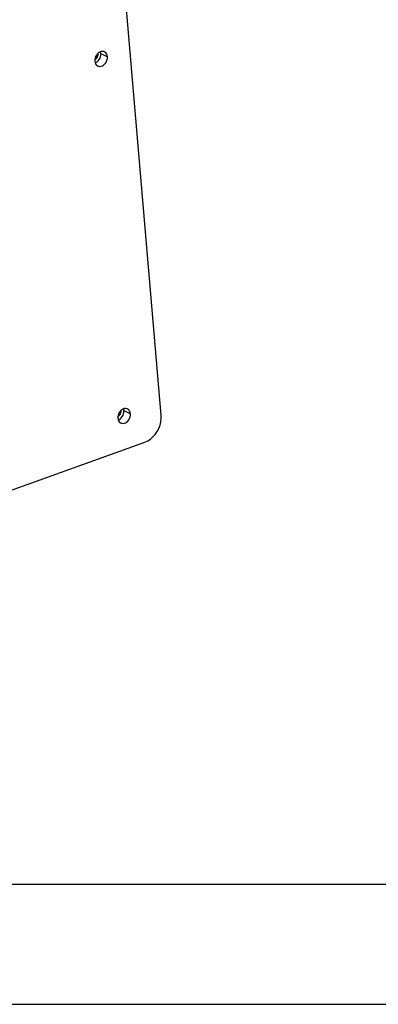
# Model space of a CAD drawing. Header units: millimetres. Extents: x 31915 to 33453, y -19763 to -18675.
# Tile 4 of 31: x 32319 to 32400, y -19763 to -19542. Entities that reach past the tile are written whole.
import ezdxf

# ---------------------------------------------------------------- set-up
doc = ezdxf.new("R2010")
doc.units = ezdxf.units.MM
doc.layers.add('LA3137-03_028SOLIDLINE', color=7, linetype='Continuous')
doc.layers.add('LA3137-04_028SOLIDLINE', color=7, linetype='Continuous')

msp = doc.modelspace()

# ---------------------------------------------------------------- linework, layer by layer
at = {"color": 7}
msp.add_line((31941.7, -19736.13), (33426.39, -19736.13), dxfattribs=at)
at = {"color": 2}
msp.add_line((31914.7, -19763.13), (33453.39, -19763.13), dxfattribs=at)
at = {"layer": 'LA3137-03_028SOLIDLINE', "color": 7}
for p, q in [((32350.83, -19630.93), (32336.77, -19466.34)), ((32337.29, -19549.74), (32338.74, -19550.45)), ((32342.46, -19629.87), (32343.91, -19630.58)), ((32285.33, -19659.12), (32347.17, -19636.95))]:
    msp.add_line(p, q, dxfattribs=at)
for points in [[(32338.09, -19549.38), (32337.91, -19549.32), (32337.63, -19549.28), (32337.33, -19549.31), (32337.04, -19549.42), (32336.75, -19549.59), (32336.49, -19549.82), (32336.27, -19550.11), (32336.09, -19550.43), (32335.97, -19550.77), (32335.91, -19551.12), (32335.9, -19551.46)], [(32338.74, -19550.45), (32338.68, -19550.13), (32338.56, -19549.84), (32338.39, -19549.6), (32338.17, -19549.43), (32338.09, -19549.38)], [(32335.9, -19551.46), (32335.96, -19551.79), (32336.08, -19552.07), (32336.25, -19552.31), (32336.47, -19552.49), (32336.56, -19552.53)], [(32336.56, -19552.53), (32336.73, -19552.6), (32337.01, -19552.64), (32337.31, -19552.6), (32337.61, -19552.49), (32337.89, -19552.32), (32338.15, -19552.09), (32338.37, -19551.81), (32338.55, -19551.49), (32338.67, -19551.14), (32338.74, -19550.79), (32338.74, -19550.45)], [(32343.26, -19629.51), (32343.09, -19629.45), (32342.8, -19629.41), (32342.51, -19629.44), (32342.21, -19629.55), (32341.93, -19629.72), (32341.67, -19629.96), (32341.45, -19630.24), (32341.27, -19630.56), (32341.15, -19630.9), (32341.08, -19631.25), (32341.08, -19631.6)], [(32343.91, -19630.58), (32343.85, -19630.26), (32343.74, -19629.97), (32343.56, -19629.74), (32343.34, -19629.56), (32343.26, -19629.51)], [(32341.08, -19631.6), (32341.14, -19631.92), (32341.26, -19632.2), (32341.43, -19632.44), (32341.65, -19632.62), (32341.73, -19632.66)], [(32341.73, -19632.66), (32341.91, -19632.73), (32342.19, -19632.77), (32342.48, -19632.73), (32342.78, -19632.63), (32343.06, -19632.45), (32343.32, -19632.22), (32343.55, -19631.94), (32343.72, -19631.62), (32343.85, -19631.27), (32343.91, -19630.92), (32343.91, -19630.58)], [(32347.17, -19636.95), (32347.8, -19636.67), (32348.4, -19636.28), (32348.97, -19635.79), (32349.48, -19635.22), (32349.92, -19634.58), (32350.29, -19633.89), (32350.57, -19633.16), (32350.75, -19632.41), (32350.84, -19631.66), (32350.83, -19630.93)]]:
    msp.add_lwpolyline(points, dxfattribs=at)
at = {"layer": 'LA3137-03_028SOLIDLINE', "color": 255}
for points in [[(32335.99, -19551.85), (32336.15, -19551.79), (32336.44, -19551.62), (32336.7, -19551.38), (32336.92, -19551.1), (32337.1, -19550.78), (32337.22, -19550.44), (32337.28, -19550.09), (32337.29, -19549.74)], [(32337.29, -19549.74), (32337.23, -19549.42), (32337.2, -19549.36)], [(32342.46, -19629.87), (32342.4, -19629.55), (32342.38, -19629.49)], [(32341.16, -19631.98), (32341.33, -19631.92), (32341.61, -19631.75), (32341.87, -19631.51), (32342.09, -19631.23), (32342.27, -19630.91), (32342.39, -19630.57), (32342.46, -19630.22), (32342.46, -19629.87)]]:
    msp.add_lwpolyline(points, dxfattribs=at)
at = {"layer": 'LA3137-04_028SOLIDLINE', "color": 7}
for points in [[(32335.91, -19551.14), (32336.06, -19551.03), (32336.22, -19550.86), (32336.36, -19550.66), (32336.47, -19550.44), (32336.55, -19550.21), (32336.59, -19549.98), (32336.59, -19549.75), (32336.59, -19549.74)], [(32341.08, -19631.27), (32341.23, -19631.16), (32341.4, -19630.99), (32341.54, -19630.79), (32341.65, -19630.57), (32341.73, -19630.34), (32341.77, -19630.11), (32341.77, -19629.88), (32341.76, -19629.87)]]:
    msp.add_lwpolyline(points, dxfattribs=at)
at = {"layer": 'LA3137-04_028SOLIDLINE', "color": 255}
for points in [[(32336.58, -19549.74), (32336.6, -19549.89), (32336.56, -19550.18), (32336.47, -19550.46), (32336.32, -19550.72), (32336.14, -19550.95), (32335.92, -19551.13), (32335.91, -19551.14)], [(32341.76, -19629.88), (32341.77, -19630.02), (32341.73, -19630.31), (32341.64, -19630.59), (32341.5, -19630.86), (32341.31, -19631.08), (32341.09, -19631.26), (32341.08, -19631.27)]]:
    msp.add_lwpolyline(points, dxfattribs=at)

doc.saveas('drawing.dxf')
